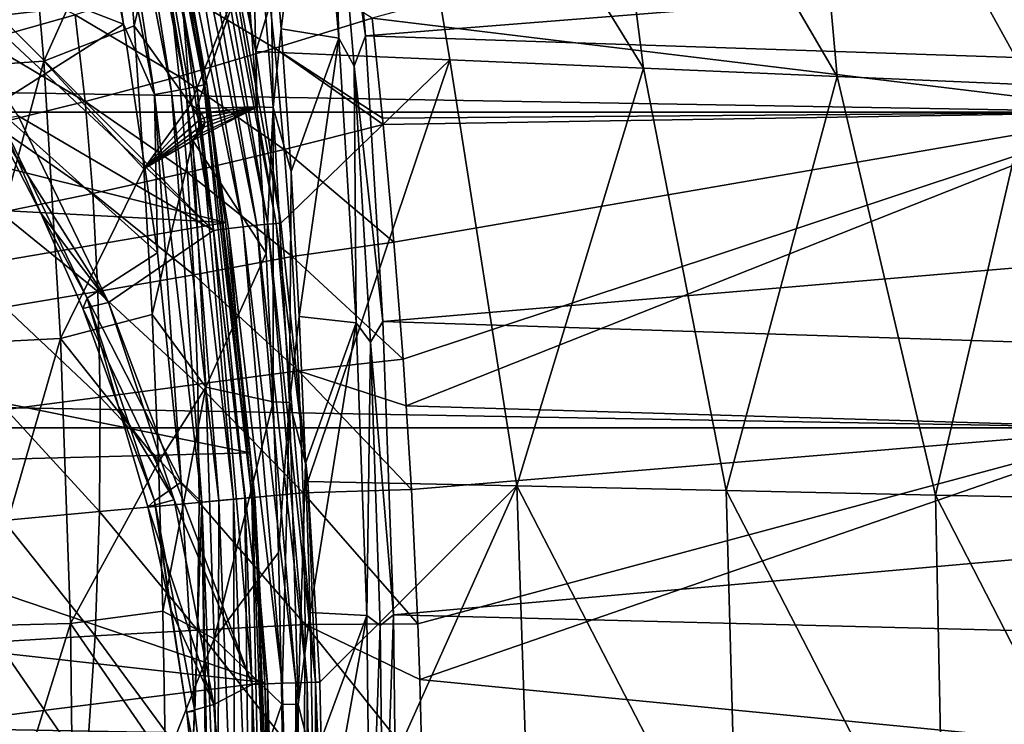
# Model space of a CAD drawing. Header units: metres. Extents: x -160 to 52, y -25 to 25.
# Tile 88 of 168: x -12.1 to -3.45, y 1.65 to 7.84. Entities that reach past the tile are written whole.
import ezdxf

# ---------------------------------------------------------------- set-up
doc = ezdxf.new("R2010")
doc.units = ezdxf.units.M
doc.layers.add('solid_509089_SW0001', color=7, linetype='CONTINUOUS')

msp = doc.modelspace()

# ---------------------------------------------------------------- linework, layer by layer
at = {"layer": 'solid_509089_SW0001'}
for points in [[(-8.934286, 11.164874, 110.663857), (-10.025532, 7.559049, 100.190186), (-10.492103, 10.034674, 100.287239)], [(-8.934286, 11.164874, 110.663857), (-8.324765, 7.485278, 109.784676), (-10.025532, 7.559049, 100.190186)], [(-8.934286, 11.164874, 110.663857), (-6.624046, 7.41187, 119.379196), (-8.324765, 7.485278, 109.784676)], [(-8.934286, 11.164874, 110.663857), (-7.089197, 11.048312, 120.980721), (-6.624046, 7.41187, 119.379196)], [(-7.089197, 11.048312, 120.980721), (-4.923373, 7.338461, 128.973724), (-6.624046, 7.41187, 119.379196)], [(-7.089197, 11.048312, 120.980721), (-5.244128, 10.931749, 131.297592), (-4.923373, 7.338461, 128.973724)], [(-5.244128, 10.931749, 131.297592), (-3.2228, 7.265052, 138.568253), (-4.923373, 7.338461, 128.973724)], [(-5.244128, 10.931749, 131.297592), (-3.399103, 10.815187, 141.614471), (-3.2228, 7.265052, 138.568253)], [(-11.240399, 10.82004, 98.444221), (-11.335489, 10.790605, 98.589531), (-10.642121, 7.230834, 98.445061)], [(-11.178842, 10.842492, 98.280731), (-11.240399, 10.82004, 98.444221), (-10.545151, 7.250618, 98.299362)], [(-10.545151, 7.250618, 98.299362), (-11.240399, 10.82004, 98.444221), (-10.642121, 7.230834, 98.445061)], [(-11.1538, 10.856873, 98.106979), (-11.178842, 10.842492, 98.280731), (-10.48216, 7.265707, 98.135567)], [(-10.48216, 7.265707, 98.135567), (-11.178842, 10.842492, 98.280731), (-10.545151, 7.250618, 98.299362)], [(-10.4562, 7.275372, 97.961624), (-10.987803, 10.073159, 97.896523), (-11.1538, 10.856873, 98.106979)], [(-10.4562, 7.275372, 97.961624), (-11.1538, 10.856873, 98.106979), (-10.48216, 7.265707, 98.135567)], [(-11.459501, 10.755611, 98.709618), (-11.606425, 10.716759, 98.798653), (-10.917773, 7.181204, 98.655159)], [(-11.335489, 10.790605, 98.589531), (-11.459501, 10.755611, 98.709618), (-10.768368, 7.207317, 98.565605)], [(-10.768368, 7.207317, 98.565605), (-11.459501, 10.755611, 98.709618), (-10.917773, 7.181204, 98.655159)], [(-10.642121, 7.230834, 98.445061), (-11.335489, 10.790605, 98.589531), (-10.768368, 7.207317, 98.565605)], [(-11.606425, 10.716759, 98.798653), (-11.57086, 9.793722, 98.811005), (-11.187817, 7.799178, 98.731194)], [(-10.917773, 7.181204, 98.655159), (-11.606425, 10.716759, 98.798653), (-11.187817, 7.799178, 98.731194)], [(-10.4562, 7.275372, 97.961624), (-10.598082, 8.071805, 97.815521), (-10.987803, 10.073159, 97.896523)], [(-10.603906, 10.021311, 100.048058), (-10.532495, 10.031713, 100.159813), (-9.848013, 6.049444, 100.017189)], [(-10.532495, 10.031713, 100.159813), (-10.492103, 10.034674, 100.287239), (-10.025532, 7.559049, 100.190186)], [(-10.532495, 10.031713, 100.159813), (-10.025532, 7.559049, 100.190186), (-9.807591, 6.052523, 100.144852)], [(-9.848013, 6.049444, 100.017189), (-10.532495, 10.031713, 100.159813), (-9.807591, 6.052523, 100.144852)], [(-9.804202, 7.757034, 249.199844), (-9.508915, 10.073362, 248.11235), (-9.905442, 8.981609, 248.718018)], [(-9.804202, 7.757034, 249.199844), (-9.298048, 7.67673, 249.12442), (-9.508915, 10.073362, 248.11235)], [(-9.508915, 10.073362, 248.11235), (-9.298048, 7.67673, 249.12442), (-9.359894, 9.760488, 248.285187)], [(-9.359894, 9.760488, 248.285187), (-9.064476, 7.695453, 249.128494), (-9.275874, 10.097981, 248.113937)], [(-9.275874, 10.097981, 248.113937), (-9.064476, 7.695453, 249.128494), (12.122759, 9.373172, 244.01062)], [(-10.945949, 9.95524, 99.873405), (-10.397916, 5.988172, 99.741302), (-11.075054, 9.927211, 99.882393)], [(-10.945949, 9.95524, 99.873405), (-10.818217, 9.981671, 99.899597), (-10.137153, 6.019282, 99.75769)], [(-10.26669, 6.003351, 99.731873), (-10.397916, 5.988172, 99.741302), (-10.945949, 9.95524, 99.873405)], [(-10.26669, 6.003351, 99.731873), (-10.945949, 9.95524, 99.873405), (-10.137153, 6.019282, 99.75769)], [(-10.818217, 9.981671, 99.899597), (-10.701447, 10.004227, 99.959221), (-10.018843, 6.032877, 99.816994)], [(-10.137153, 6.019282, 99.75769), (-10.818217, 9.981671, 99.899597), (-10.018843, 6.032877, 99.816994)], [(-10.701447, 10.004227, 99.959221), (-10.603906, 10.021311, 100.048058), (-9.920135, 6.043174, 99.905586)], [(-10.018843, 6.032877, 99.816994), (-10.701447, 10.004227, 99.959221), (-9.920135, 6.043174, 99.905586)], [(-9.920135, 6.043174, 99.905586), (-10.603906, 10.021311, 100.048058), (-9.848013, 6.049444, 100.017189)], [(-14.28952, 9.891704, 100.552177), (-11.075054, 9.927211, 99.882393), (-10.397916, 5.988172, 99.741302)], [(-13.108544, 8.516136, 100.306099), (-14.28952, 9.891704, 100.552177), (-10.397916, 5.988172, 99.741302)], [(-13.359591, 8.637284, 99.183716), (-11.187817, 7.799178, 98.731194), (-11.57086, 9.793722, 98.811005)], [(-12.704103, 7.417106, 249.62149), (-12.087318, 9.816039, 248.698364), (-12.903376, 9.739679, 248.665131)], [(-12.704103, 7.417106, 249.62149), (-11.886862, 7.47483, 249.660416), (-12.087318, 9.816039, 248.698364)], [(-12.087318, 9.816039, 248.698364), (-11.886862, 7.47483, 249.660416), (-11.196275, 9.011332, 248.973694)], [(-159.199997, 9.703955, -22.496294), (-2.2, 9.703955, -22.496294), (-2.2, 7.026679, -23.470743)], [(-159.199997, 7.026679, -23.470743), (-159.199997, 9.703955, -22.496294), (-2.2, 7.026679, -23.470743)], [(-9.162879, 7.429937, 249.230713), (-9.064476, 7.695453, 249.128494), (-9.359894, 9.760488, 248.285187)], [(-9.298048, 7.67673, 249.12442), (-9.162879, 7.429937, 249.230713), (-9.359894, 9.760488, 248.285187)], [(-9.005809, 7.84998, 23.208357), (-2.2, 7.026679, 23.470743), (-2.2, 9.703955, 22.496294)], [(-10.108832, 8.333585, 249.117615), (-10.015138, 7.07336, 249.567352), (-10.076051, 9.555183, 248.551773)], [(-9.905442, 8.981609, 248.718018), (-10.076051, 9.555183, 248.551773), (-9.873183, 7.066327, 249.522751)], [(-10.015138, 7.07336, 249.567352), (-9.873183, 7.066327, 249.522751), (-10.076051, 9.555183, 248.551773)], [(-9.064476, 7.695453, 249.128494), (12.298531, 6.984492, 244.927856), (12.122759, 9.373172, 244.01062)], [(-11.196275, 9.011332, 248.973694), (-11.095152, 7.7831, 249.459015), (-10.767545, 9.180024, 248.807983)], [(-11.095152, 7.7831, 249.459015), (-10.60181, 7.094347, 249.603394), (-10.767545, 9.180024, 248.807983)], [(-10.767545, 9.180024, 248.807983), (-10.60181, 7.094347, 249.603394), (-10.108832, 8.333585, 249.117615)], [(-15.910542, 7.452568, 67.166039), (-16.195618, 9.055915, 67.218987), (-10.598082, 8.071805, 97.815521)], [(-11.886862, 7.47483, 249.660416), (-11.095152, 7.7831, 249.459015), (-11.196275, 9.011332, 248.973694)], [(-9.804202, 7.757034, 249.199844), (-9.905442, 8.981609, 248.718018), (-9.873183, 7.066327, 249.522751)], [(-13.359591, 8.637284, 99.183716), (-12.3272, 7.079522, 98.968597), (-11.187817, 7.799178, 98.731194)], [(-12.11316, 6.994422, 100.098701), (-13.108544, 8.516136, 100.306099), (-10.397916, 5.988172, 99.741302)], [(-9.953651, 8.438609, 23.003063), (-10.788003, 8.141232, 23.11791), (-9.85907, 7.588541, 23.297573)], [(-9.953651, 8.438609, 23.003063), (-9.85907, 7.588541, 23.297573), (-9.005809, 7.84998, 23.208357)], [(-12.538776, 8.349444, 23.092152), (-12.424048, 7.651659, 23.330143), (-11.612235, 7.880237, 23.224857)], [(-10.60181, 7.094347, 249.603394), (-10.547912, 7.058137, 249.615448), (-10.108832, 8.333585, 249.117615)], [(-10.547912, 7.058137, 249.615448), (-10.015138, 7.07336, 249.567352), (-10.108832, 8.333585, 249.117615)], [(-10.788003, 8.141232, 23.11791), (-11.612235, 7.880237, 23.224857), (-10.698524, 7.339957, 23.385635)], [(-10.788003, 8.141232, 23.11791), (-10.698524, 7.339957, 23.385635), (-9.85907, 7.588541, 23.297573)], [(-15.910542, 7.452568, 67.166039), (-10.598082, 8.071805, 97.815521), (-10.294211, 6.056102, 97.752365)], [(-10.4562, 7.275372, 97.961624), (-10.294211, 6.056102, 97.752365), (-10.598082, 8.071805, 97.815521)], [(-11.612235, 7.880237, 23.224857), (-12.424048, 7.651659, 23.330143), (-11.524031, 7.118563, 23.471764)], [(-11.612235, 7.880237, 23.224857), (-11.524031, 7.118563, 23.471764), (-10.698524, 7.339957, 23.385635)], [(-12.3272, 7.079522, 98.968597), (-10.891581, 5.790051, 98.669464), (-11.187817, 7.799178, 98.731194)], [(-11.886862, 7.47483, 249.660416), (-11.008983, 6.527766, 249.872559), (-11.095152, 7.7831, 249.459015)], [(-10.917773, 7.181204, 98.655159), (-11.187817, 7.799178, 98.731194), (-10.891581, 5.790051, 98.669464)], [(-11.095152, 7.7831, 249.459015), (-11.008983, 6.527766, 249.872559), (-10.60181, 7.094347, 249.603394)], [(-9.85907, 7.588541, 23.297573), (-8.914924, 6.972418, 23.486919), (-9.005809, 7.84998, 23.208357)], [(-9.005809, 7.84998, 23.208357), (-8.914924, 6.972418, 23.486919), (-2.2, 7.026679, 23.470743)], [(-9.717793, 6.505636, 249.610382), (-9.804202, 7.757034, 249.199844), (-9.873183, 7.066327, 249.522751)], [(-9.717793, 6.505636, 249.610382), (-9.298048, 7.67673, 249.12442), (-9.804202, 7.757034, 249.199844)], [(-9.162879, 7.429937, 249.230713), (-8.911402, 5.188857, 249.863144), (-9.064476, 7.695453, 249.128494)], [(-9.064476, 7.695453, 249.128494), (-8.911402, 5.188857, 249.863144), (12.298531, 6.984492, 244.927856)], [(-12.424048, 7.651659, 23.330143), (-12.333913, 6.920712, 23.561291), (-11.524031, 7.118563, 23.471764)], [(-9.64651, 5.231738, 249.948181), (-9.298048, 7.67673, 249.12442), (-9.717793, 6.505636, 249.610382)], [(-9.64651, 5.231738, 249.948181), (-9.145356, 5.176276, 249.857269), (-9.298048, 7.67673, 249.12442)], [(-9.298048, 7.67673, 249.12442), (-9.145356, 5.176276, 249.857269), (-9.162879, 7.429937, 249.230713)], [(-9.85907, 7.588541, 23.297573), (-10.698524, 7.339957, 23.385635), (-9.776576, 6.697899, 23.569534)], [(-10.025532, 7.559049, 100.190186), (-8.324765, 7.485278, 109.784676), (-9.807591, 6.052523, 100.144852)], [(-9.85907, 7.588541, 23.297573), (-8.909687, 6.918915, 23.502737), (-8.914924, 6.972418, 23.486919)], [(-9.85907, 7.588541, 23.297573), (-9.776576, 6.697899, 23.569534), (-8.909687, 6.918915, 23.502737)], [(-15.748543, 6.351338, 67.134781), (-15.910542, 7.452568, 67.166039), (-10.294211, 6.056102, 97.752365)], [(-12.559897, 4.998654, 250.313583), (-11.886862, 7.47483, 249.660416), (-12.704103, 7.417106, 249.62149)], [(-12.559897, 4.998654, 250.313583), (-11.741805, 5.037353, 250.356583), (-11.886862, 7.47483, 249.660416)], [(-11.886862, 7.47483, 249.660416), (-11.741805, 5.037353, 250.356583), (-11.008983, 6.527766, 249.872559)], [(-8.324765, 7.485278, 109.784676), (-9.571527, 3.783885, 100.095749), (-9.807591, 6.052523, 100.144852)], [(-8.324765, 7.485278, 109.784676), (-7.73409, 3.744384, 110.518761), (-9.571527, 3.783885, 100.095749)], [(-8.324765, 7.485278, 109.784676), (-6.624046, 7.41187, 119.379196), (-7.73409, 3.744384, 110.518761)], [(-9.020356, 5.005866, 249.914719), (-8.911402, 5.188857, 249.863144), (-9.162879, 7.429937, 249.230713)], [(-9.145356, 5.176276, 249.857269), (-9.020356, 5.005866, 249.914719), (-9.162879, 7.429937, 249.230713)], [(-6.624046, 7.41187, 119.379196), (-5.896595, 3.704204, 120.941765), (-7.73409, 3.744384, 110.518761)], [(-6.624046, 7.41187, 119.379196), (-4.923373, 7.338461, 128.973724), (-5.896595, 3.704204, 120.941765)], [(-10.698524, 7.339957, 23.385635), (-11.524031, 7.118563, 23.471764), (-10.626186, 6.495814, 23.636341)], [(-10.698524, 7.339957, 23.385635), (-10.626186, 6.495814, 23.636341), (-9.776576, 6.697899, 23.569534)], [(-10.48216, 7.265707, 98.135567), (-10.545151, 7.250618, 98.299362), (-10.124653, 3.636628, 98.211746)], [(-10.4562, 7.275372, 97.961624), (-10.48216, 7.265707, 98.135567), (-10.060791, 3.644235, 98.047768)], [(-10.060791, 3.644235, 98.047768), (-10.48216, 7.265707, 98.135567), (-10.124653, 3.636628, 98.211746)], [(-10.034273, 3.649107, 97.873711), (-10.294211, 6.056102, 97.752365), (-10.4562, 7.275372, 97.961624)], [(-10.034273, 3.649107, 97.873711), (-10.4562, 7.275372, 97.961624), (-10.060791, 3.644235, 98.047768)], [(-4.923373, 7.338461, 128.973724), (-4.059116, 3.664024, 131.364777), (-5.896595, 3.704204, 120.941765)], [(-4.923373, 7.338461, 128.973724), (-3.2228, 7.265052, 138.568253), (-4.059116, 3.664024, 131.364777)], [(-3.2228, 7.265052, 138.568253), (-2.221668, 3.623843, 141.787796), (-4.059116, 3.664024, 131.364777)], [(-10.768368, 7.207317, 98.565605), (-10.917773, 7.181204, 98.655159), (-10.501279, 3.601636, 98.568375)], [(-10.917773, 7.181204, 98.655159), (-10.891581, 5.790051, 98.669464), (-10.68311, 3.778565, 98.62603)], [(-10.501279, 3.601636, 98.568375), (-10.917773, 7.181204, 98.655159), (-10.68311, 3.778565, 98.62603)], [(-10.642121, 7.230834, 98.445061), (-10.768368, 7.207317, 98.565605), (-10.350368, 3.6148, 98.478508)], [(-10.350368, 3.6148, 98.478508), (-10.768368, 7.207317, 98.565605), (-10.501279, 3.601636, 98.568375)], [(-10.545151, 7.250618, 98.299362), (-10.642121, 7.230834, 98.445061), (-10.222764, 3.626655, 98.357681)], [(-10.222764, 3.626655, 98.357681), (-10.642121, 7.230834, 98.445061), (-10.350368, 3.6148, 98.478508)], [(-10.124653, 3.636628, 98.211746), (-10.545151, 7.250618, 98.299362), (-10.222764, 3.626655, 98.357681)], [(-11.524031, 7.118563, 23.471764), (-12.333913, 6.920712, 23.561291), (-11.457355, 6.312731, 23.706451)], [(-11.524031, 7.118563, 23.471764), (-11.457355, 6.312731, 23.706451), (-10.626186, 6.495814, 23.636341)], [(-11.008983, 6.527766, 249.872559), (-10.551122, 7.02263, 249.617096), (-10.60181, 7.094347, 249.603394)], [(-10.551122, 7.02263, 249.617096), (-10.547912, 7.058137, 249.615448), (-10.60181, 7.094347, 249.603394)], [(-159.199997, 7.026679, -23.470743), (-2.2, 7.026679, -23.470743), (-2.2, 4.25438, -24.12779)], [(-159.199997, 4.25438, -24.12779), (-159.199997, 7.026679, -23.470743), (-2.2, 4.25438, -24.12779)], [(-12.335825, 6.951236, 98.908241), (-11.914855, 6.139559, 98.820526), (-12.3272, 7.079522, 98.968597)], [(-12.3272, 7.079522, 98.968597), (-11.507583, 5.39418, 98.797821), (-10.891581, 5.790051, 98.669464)], [(-11.914855, 6.139559, 98.820526), (-11.507583, 5.39418, 98.797821), (-12.3272, 7.079522, 98.968597)], [(-11.008983, 6.527766, 249.872559), (-10.52782, 6.952881, 249.635574), (-10.551122, 7.02263, 249.617096)], [(-10.580786, 6.777131, 249.704285), (-9.936912, 5.788002, 249.942856), (-10.015138, 7.07336, 249.567352)], [(-10.5191, 6.834297, 249.686661), (-10.580786, 6.777131, 249.704285), (-10.015138, 7.07336, 249.567352)], [(-10.551122, 7.02263, 249.617096), (-10.507994, 7.018682, 249.627914), (-10.547912, 7.058137, 249.615448)], [(-10.551122, 7.02263, 249.617096), (-10.52782, 6.952881, 249.635574), (-10.507994, 7.018682, 249.627914)], [(-10.547912, 7.058137, 249.615448), (-10.507994, 7.018682, 249.627914), (-10.015138, 7.07336, 249.567352)], [(-10.52782, 6.952881, 249.635574), (-10.483871, 6.977132, 249.640884), (-10.507994, 7.018682, 249.627914)], [(-10.483793, 6.893014, 249.667725), (-10.5191, 6.834297, 249.686661), (-10.015138, 7.07336, 249.567352)], [(-10.507994, 7.018682, 249.627914), (-10.483871, 6.977132, 249.640884), (-10.015138, 7.07336, 249.567352)], [(-10.483871, 6.977132, 249.640884), (-10.475845, 6.935381, 249.654083), (-10.015138, 7.07336, 249.567352)], [(-10.475845, 6.935381, 249.654083), (-10.483793, 6.893014, 249.667725), (-10.015138, 7.07336, 249.567352)], [(-10.015138, 7.07336, 249.567352), (-9.936912, 5.788002, 249.942856), (-9.873183, 7.066327, 249.522751)], [(-9.936912, 5.788002, 249.942856), (-9.874434, 4.482069, 250.242783), (-9.873183, 7.066327, 249.522751)], [(-9.874434, 4.482069, 250.242783), (-9.732046, 4.477229, 250.197281), (-9.873183, 7.066327, 249.522751)], [(-9.717793, 6.505636, 249.610382), (-9.873183, 7.066327, 249.522751), (-9.732046, 4.477229, 250.197281)], [(-8.914924, 6.972418, 23.486919), (-8.909687, 6.918915, 23.502737), (-2.2, 7.026679, 23.470743)], [(-8.909687, 6.918915, 23.502737), (-8.814907, 5.884907, 23.782722), (-2.2, 7.026679, 23.470743)], [(-8.814907, 5.884907, 23.782722), (-8.734194, 4.856107, 24.013918), (-2.2, 7.026679, 23.470743)], [(-8.734194, 4.856107, 24.013918), (-8.706034, 4.446114, 24.093195), (-2.2, 7.026679, 23.470743)], [(-8.706034, 4.446114, 24.093195), (-2.2, 4.25438, 24.12779), (-2.2, 7.026679, 23.470743)], [(-11.320971, 5.353544, 99.933632), (-12.335825, 6.951236, 98.908241), (-12.11316, 6.994422, 100.098701)], [(-11.320971, 5.353544, 99.933632), (-11.914855, 6.139559, 98.820526), (-12.335825, 6.951236, 98.908241)], [(-12.333913, 6.920712, 23.561291), (-12.269068, 6.145331, 23.784351), (-11.457355, 6.312731, 23.706451)], [(-11.320971, 5.353544, 99.933632), (-12.11316, 6.994422, 100.098701), (-10.397916, 5.988172, 99.741302)], [(-11.008983, 6.527766, 249.872559), (-10.528755, 6.887403, 249.657455), (-10.52782, 6.952881, 249.635574)], [(-10.52782, 6.952881, 249.635574), (-10.528755, 6.887403, 249.657455), (-10.475845, 6.935381, 249.654083)], [(-10.506388, 6.889998, 249.662704), (-10.475845, 6.935381, 249.654083), (-10.528755, 6.887403, 249.657455)], [(-10.52782, 6.952881, 249.635574), (-10.475845, 6.935381, 249.654083), (-10.483871, 6.977132, 249.640884)], [(-10.506388, 6.889998, 249.662704), (-10.483793, 6.893014, 249.667725), (-10.475845, 6.935381, 249.654083)], [(-9.776576, 6.697899, 23.569534), (-8.814907, 5.884907, 23.782722), (-8.909687, 6.918915, 23.502737)], [(-8.911402, 5.188857, 249.863144), (12.42508, 4.501323, 245.57225), (12.298531, 6.984492, 244.927856)], [(-11.008983, 6.527766, 249.872559), (-10.546536, 6.83298, 249.679001), (-10.528755, 6.887403, 249.657455)], [(-11.008983, 6.527766, 249.872559), (-10.580786, 6.777131, 249.704285), (-10.546536, 6.83298, 249.679001)], [(-10.546536, 6.83298, 249.679001), (-10.580786, 6.777131, 249.704285), (-10.5191, 6.834297, 249.686661)], [(-10.546536, 6.83298, 249.679001), (-10.5191, 6.834297, 249.686661), (-10.483793, 6.893014, 249.667725)], [(-10.546536, 6.83298, 249.679001), (-10.483793, 6.893014, 249.667725), (-10.506388, 6.889998, 249.662704)], [(-10.546536, 6.83298, 249.679001), (-10.506388, 6.889998, 249.662704), (-10.528755, 6.887403, 249.657455)], [(-11.008983, 6.527766, 249.872559), (-10.938068, 5.2497, 250.212891), (-10.580786, 6.777131, 249.704285)], [(-10.938068, 5.2497, 250.212891), (-10.464798, 4.61221, 250.260941), (-10.580786, 6.777131, 249.704285)], [(-10.580786, 6.777131, 249.704285), (-10.464798, 4.61221, 250.260941), (-9.936912, 5.788002, 249.942856)], [(-9.776576, 6.697899, 23.569534), (-10.626186, 6.495814, 23.636341), (-9.706424, 5.757216, 23.818216)], [(-9.776576, 6.697899, 23.569534), (-9.706424, 5.757216, 23.818216), (-8.814907, 5.884907, 23.782722)], [(-11.741805, 5.037353, 250.356583), (-10.938068, 5.2497, 250.212891), (-11.008983, 6.527766, 249.872559)], [(-10.626186, 6.495814, 23.636341), (-11.457355, 6.312731, 23.706451), (-10.571347, 5.598511, 23.868933)], [(-10.626186, 6.495814, 23.636341), (-10.571347, 5.598511, 23.868933), (-9.706424, 5.757216, 23.818216)], [(-9.64651, 5.231738, 249.948181), (-9.717793, 6.505636, 249.610382), (-9.732046, 4.477229, 250.197281)], [(-15.602941, 5.149907, 67.105469), (-15.748543, 6.351338, 67.134781), (-10.294211, 6.056102, 97.752365)], [(-11.457355, 6.312731, 23.706451), (-12.269068, 6.145331, 23.784351), (-11.412716, 5.451854, 23.927464)], [(-11.457355, 6.312731, 23.706451), (-11.412716, 5.451854, 23.927464), (-10.571347, 5.598511, 23.868933)], [(-12.269068, 6.145331, 23.784351), (-12.230209, 5.31428, 23.997513), (-11.412716, 5.451854, 23.927464)], [(-11.914855, 6.139559, 98.820526), (-11.546939, 5.301412, 98.743866), (-11.507583, 5.39418, 98.797821)], [(-11.320971, 5.353544, 99.933632), (-11.546939, 5.301412, 98.743866), (-11.914855, 6.139559, 98.820526)], [(-15.602941, 5.149907, 67.105469), (-10.294211, 6.056102, 97.752365), (-10.077358, 4.035998, 97.707291)], [(-10.034273, 3.649107, 97.873711), (-10.077358, 4.035998, 97.707291), (-10.294211, 6.056102, 97.752365)], [(-9.848013, 6.049444, 100.017189), (-9.807591, 6.052523, 100.144852), (-9.571527, 3.783885, 100.095749)], [(-11.320971, 5.353544, 99.933632), (-10.397916, 5.988172, 99.741302), (-10.057581, 2.000081, 99.670387)], [(-9.925626, 2.00616, 99.660805), (-10.397916, 5.988172, 99.741302), (-10.26669, 6.003351, 99.731873)], [(-9.925626, 2.00616, 99.660805), (-10.057581, 2.000081, 99.670387), (-10.397916, 5.988172, 99.741302)], [(-10.26669, 6.003351, 99.731873), (-10.137153, 6.019282, 99.75769), (-9.795184, 2.011494, 99.686432)], [(-9.925626, 2.00616, 99.660805), (-10.26669, 6.003351, 99.731873), (-9.795184, 2.011494, 99.686432)], [(-10.137153, 6.019282, 99.75769), (-10.018843, 6.032877, 99.816994), (-9.676104, 2.016047, 99.745575)], [(-9.795184, 2.011494, 99.686432), (-10.137153, 6.019282, 99.75769), (-9.676104, 2.016047, 99.745575)], [(-10.018843, 6.032877, 99.816994), (-9.920135, 6.043174, 99.905586), (-9.57681, 2.019495, 99.834045)], [(-9.676104, 2.016047, 99.745575), (-10.018843, 6.032877, 99.816994), (-9.57681, 2.019495, 99.834045)], [(-9.920135, 6.043174, 99.905586), (-9.848013, 6.049444, 100.017189), (-9.504333, 2.021595, 99.94558)], [(-9.57681, 2.019495, 99.834045), (-9.920135, 6.043174, 99.905586), (-9.504333, 2.021595, 99.94558)], [(-9.504333, 2.021595, 99.94558), (-9.848013, 6.049444, 100.017189), (-9.571527, 3.783885, 100.095749)], [(-9.706424, 5.757216, 23.818216), (-8.734194, 4.856107, 24.013918), (-8.814907, 5.884907, 23.782722)], [(-11.507583, 5.39418, 98.797821), (-10.68311, 3.778565, 98.62603), (-10.891581, 5.790051, 98.669464)], [(-9.706424, 5.757216, 23.818216), (-10.571347, 5.598511, 23.868933), (-9.650853, 4.755865, 24.039484)], [(-10.464798, 4.61221, 250.260941), (-9.874434, 4.482069, 250.242783), (-9.936912, 5.788002, 249.942856)], [(-9.706424, 5.757216, 23.818216), (-9.650853, 4.755865, 24.039484), (-8.734194, 4.856107, 24.013918)], [(-10.571347, 5.598511, 23.868933), (-11.412716, 5.451854, 23.927464), (-10.536393, 4.636975, 24.078812)], [(-10.571347, 5.598511, 23.868933), (-10.536393, 4.636975, 24.078812), (-9.650853, 4.755865, 24.039484)], [(-11.412716, 5.451854, 23.927464), (-12.230209, 5.31428, 23.997513), (-11.392652, 4.52458, 24.129791)], [(-11.412716, 5.451854, 23.927464), (-11.392652, 4.52458, 24.129791), (-10.536393, 4.636975, 24.078812)], [(-11.546939, 5.301412, 98.743866), (-11.233664, 4.440408, 98.678596), (-11.507583, 5.39418, 98.797821)], [(-11.507583, 5.39418, 98.797821), (-10.915786, 3.611992, 98.674507), (-10.68311, 3.778565, 98.62603)], [(-11.233664, 4.440408, 98.678596), (-10.915786, 3.611992, 98.674507), (-11.507583, 5.39418, 98.797821)], [(-12.230209, 5.31428, 23.997513), (-12.220031, 4.416111, 24.195459), (-11.392652, 4.52458, 24.129791)], [(-10.745103, 3.620632, 99.813644), (-11.546939, 5.301412, 98.743866), (-11.320971, 5.353544, 99.933632)], [(-10.745103, 3.620632, 99.813644), (-11.233664, 4.440408, 98.678596), (-11.546939, 5.301412, 98.743866)], [(-10.745103, 3.620632, 99.813644), (-11.320971, 5.353544, 99.933632), (-10.057581, 2.000081, 99.670387)], [(-11.741805, 5.037353, 250.356583), (-10.882654, 3.953353, 250.478836), (-10.938068, 5.2497, 250.212891)], [(-10.938068, 5.2497, 250.212891), (-10.882654, 3.953353, 250.478836), (-10.464798, 4.61221, 250.260941)], [(-9.590603, 3.939741, 250.212112), (-9.64651, 5.231738, 249.948181), (-9.732046, 4.477229, 250.197281)], [(-9.590603, 3.939741, 250.212112), (-9.145356, 5.176276, 249.857269), (-9.64651, 5.231738, 249.948181)], [(-9.020356, 5.005866, 249.914719), (-8.818721, 2.612091, 250.307938), (-8.911402, 5.188857, 249.863144)], [(-8.911402, 5.188857, 249.863144), (-8.818721, 2.612091, 250.307938), (12.42508, 4.501323, 245.57225)], [(-15.484064, 3.893385, 67.080017), (-15.602941, 5.149907, 67.105469), (-10.077358, 4.035998, 97.707291)], [(-9.550264, 2.634105, 250.40123), (-9.145356, 5.176276, 249.857269), (-9.590603, 3.939741, 250.212112)], [(-9.550264, 2.634105, 250.40123), (-9.052905, 2.605789, 250.300995), (-9.145356, 5.176276, 249.857269)], [(-9.145356, 5.176276, 249.857269), (-9.052905, 2.605789, 250.300995), (-9.020356, 5.005866, 249.914719)], [(-12.472621, 2.515586, 250.732437), (-11.741805, 5.037353, 250.356583), (-12.559897, 4.998654, 250.313583)], [(-12.472621, 2.515586, 250.732437), (-11.654016, 2.535, 250.777893), (-11.741805, 5.037353, 250.356583)], [(-11.741805, 5.037353, 250.356583), (-11.654016, 2.535, 250.777893), (-10.882654, 3.953353, 250.478836)], [(-9.052905, 2.605789, 250.300995), (-8.934118, 2.518785, 250.328598), (-9.020356, 5.005866, 249.914719)], [(-8.934118, 2.518785, 250.328598), (-8.818721, 2.612091, 250.307938), (-9.020356, 5.005866, 249.914719)], [(-9.650853, 4.755865, 24.039484), (-8.706034, 4.446114, 24.093195), (-8.734194, 4.856107, 24.013918)], [(-9.650853, 4.755865, 24.039484), (-10.536393, 4.636975, 24.078812), (-9.612339, 3.682897, 24.227736)], [(-9.650853, 4.755865, 24.039484), (-8.661043, 3.712049, 24.217157), (-8.706034, 4.446114, 24.093195)], [(-9.650853, 4.755865, 24.039484), (-9.612339, 3.682897, 24.227736), (-8.661043, 3.712049, 24.217157)], [(-10.536393, 4.636975, 24.078812), (-11.392652, 4.52458, 24.129791), (-10.524009, 3.599944, 24.259861)], [(-10.882654, 3.953353, 250.478836), (-10.842935, 2.643242, 250.669464), (-10.464798, 4.61221, 250.260941)], [(-10.842935, 2.643242, 250.669464), (-10.393373, 2.40142, 250.603729), (-10.464798, 4.61221, 250.260941)], [(-10.536393, 4.636975, 24.078812), (-10.524009, 3.599944, 24.259861), (-9.612339, 3.682897, 24.227736)], [(-10.464798, 4.61221, 250.260941), (-10.393373, 2.40142, 250.603729), (-9.874434, 4.482069, 250.242783)], [(-11.392652, 4.52458, 24.129791), (-12.220031, 4.416111, 24.195459), (-11.400044, 3.51948, 24.306908)], [(-11.392652, 4.52458, 24.129791), (-11.400044, 3.51948, 24.306908), (-10.524009, 3.599944, 24.259861)], [(-8.818721, 2.612091, 250.307938), (12.499954, 2.073803, 245.923462), (12.42508, 4.501323, 245.57225)], [(-12.220031, 4.416111, 24.195459), (-12.241602, 3.439392, 24.371359), (-11.400044, 3.51948, 24.306908)], [(-11.233664, 4.440408, 98.678596), (-10.97638, 3.56026, 98.624985), (-10.915786, 3.611992, 98.674507)], [(-10.745103, 3.620632, 99.813644), (-10.97638, 3.56026, 98.624985), (-11.233664, 4.440408, 98.678596)], [(-10.393373, 2.40142, 250.603729), (-9.827926, 3.160191, 250.466064), (-9.874434, 4.482069, 250.242783)], [(-9.874434, 4.482069, 250.242783), (-9.827926, 3.160191, 250.466064), (-9.732046, 4.477229, 250.197281)], [(-9.827926, 3.160191, 250.466064), (-9.797553, 1.827056, 250.611923), (-9.732046, 4.477229, 250.197281)], [(-9.797553, 1.827056, 250.611923), (-9.654638, 1.824583, 250.565811), (-9.732046, 4.477229, 250.197281)], [(-9.590603, 3.939741, 250.212112), (-9.732046, 4.477229, 250.197281), (-9.654638, 1.824583, 250.565811)], [(-8.706034, 4.446114, 24.093195), (-8.661043, 3.712049, 24.217157), (-2.2, 4.25438, 24.12779)], [(-159.199997, 4.25438, -24.12779), (-2.2, 4.25438, -24.12779), (-2.2, 1.424548, -24.458549)], [(-159.199997, 1.424548, -24.458549), (-159.199997, 4.25438, -24.12779), (-2.2, 1.424548, -24.458549)], [(-8.661043, 3.712049, 24.217157), (-8.604459, 2.533747, 24.368629), (-2.2, 4.25438, 24.12779)], [(-8.604459, 2.533747, 24.368629), (-8.586944, 2.043551, 24.414625), (-2.2, 4.25438, 24.12779)], [(-8.586944, 2.043551, 24.414625), (-2.2, 1.424548, 24.458549), (-2.2, 4.25438, 24.12779)], [(-15.484064, 3.893385, 67.080017), (-10.077358, 4.035998, 97.707291), (-9.94744, 2.016667, 97.68029)], [(-10.034273, 3.649107, 97.873711), (-9.94744, 2.016667, 97.68029), (-10.077358, 4.035998, 97.707291)], [(-15.39758, 2.628194, 67.059784), (-15.484064, 3.893385, 67.080017), (-9.94744, 2.016667, 97.68029)], [(-11.654016, 2.535, 250.777893), (-10.842935, 2.643242, 250.669464), (-10.882654, 3.953353, 250.478836)], [(-9.550264, 2.634105, 250.40123), (-9.590603, 3.939741, 250.212112), (-9.654638, 1.824583, 250.565811)], [(-10.915786, 3.611992, 98.674507), (-10.562473, 1.76542, 98.600891), (-10.68311, 3.778565, 98.62603)], [(-10.501279, 3.601636, 98.568375), (-10.68311, 3.778565, 98.62603), (-10.562473, 1.76542, 98.600891)], [(-9.571527, 3.783885, 100.095749), (-7.73409, 3.744384, 110.518761), (-9.463586, 2.021285, 100.073303)], [(-9.504333, 2.021595, 99.94558), (-9.571527, 3.783885, 100.095749), (-9.463586, 2.021285, 100.073303)], [(-7.73409, 3.744384, 110.518761), (-9.420504, -0.015197, 100.064339), (-9.463586, 2.021285, 100.073303)], [(-7.73409, 3.744384, 110.518761), (-7.608276, -0.015041, 110.363411), (-9.420504, -0.015197, 100.064339)], [(-7.73409, 3.744384, 110.518761), (-5.796046, -0.014881, 120.662491), (-7.608276, -0.015041, 110.363411)], [(-7.73409, 3.744384, 110.518761), (-5.896595, 3.704204, 120.941765), (-5.796046, -0.014881, 120.662491)], [(-9.612339, 3.682897, 24.227736), (-10.524009, 3.599944, 24.259861), (-9.594088, 2.528784, 24.376465)], [(-10.124653, 3.636628, 98.211746), (-10.222764, 3.626655, 98.357681), (-10.082031, -0.000226, 98.328354)], [(-10.060791, 3.644235, 98.047768), (-10.124653, 3.636628, 98.211746), (-9.983535, -0.000224, 98.182343)], [(-9.983535, -0.000224, 98.182343), (-10.124653, 3.636628, 98.211746), (-10.082031, -0.000226, 98.328354)], [(-10.034273, 3.649107, 97.873711), (-10.060791, 3.644235, 98.047768), (-9.919378, -0.000223, 98.018303)], [(-9.919378, -0.000223, 98.018303), (-10.060791, 3.644235, 98.047768), (-9.983535, -0.000224, 98.182343)], [(-9.892673, -0.000222, 97.844208), (-9.94744, 2.016667, 97.68029), (-10.034273, 3.649107, 97.873711)], [(-9.892673, -0.000222, 97.844208), (-10.034273, 3.649107, 97.873711), (-9.919378, -0.000223, 98.018303)], [(-9.612339, 3.682897, 24.227736), (-8.604459, 2.533747, 24.368629), (-8.661043, 3.712049, 24.217157)], [(-9.612339, 3.682897, 24.227736), (-9.594088, 2.528784, 24.376465), (-8.604459, 2.533747, 24.368629)], [(-5.896595, 3.704204, 120.941765), (-3.983754, -0.014722, 130.961563), (-5.796046, -0.014881, 120.662491)], [(-5.896595, 3.704204, 120.941765), (-4.059116, 3.664024, 131.364777), (-3.983754, -0.014722, 130.961563)], [(-4.059116, 3.664024, 131.364777), (-2.171335, -0.014562, 141.26062), (-3.983754, -0.014722, 130.961563)], [(-4.059116, 3.664024, 131.364777), (-2.221668, 3.623843, 141.787796), (-2.171335, -0.014562, 141.26062)], [(-10.524009, 3.599944, 24.259861), (-11.400044, 3.51948, 24.306908), (-10.537751, 2.477645, 24.405071)], [(-10.395622, 1.826068, 99.740829), (-10.97638, 3.56026, 98.624985), (-10.745103, 3.620632, 99.813644)], [(-10.97638, 3.56026, 98.624985), (-10.776197, 2.664762, 98.583275), (-10.915786, 3.611992, 98.674507)], [(-10.395622, 1.826068, 99.740829), (-10.776197, 2.664762, 98.583275), (-10.97638, 3.56026, 98.624985)], [(-10.633979, 1.757775, 98.553642), (-10.562473, 1.76542, 98.600891), (-10.915786, 3.611992, 98.674507)], [(-10.776197, 2.664762, 98.583275), (-10.633979, 1.757775, 98.553642), (-10.915786, 3.611992, 98.674507)], [(-10.395622, 1.826068, 99.740829), (-10.745103, 3.620632, 99.813644), (-10.057581, 2.000081, 99.670387)], [(-10.46282, 0.885417, 98.576355), (-10.501279, 3.601636, 98.568375), (-10.562473, 1.76542, 98.600891)], [(-10.524009, 3.599944, 24.259861), (-10.537751, 2.477645, 24.405071), (-9.594088, 2.528784, 24.376465)], [(-10.350368, 3.6148, 98.478508), (-10.501279, 3.601636, 98.568375), (-10.361514, -0.000231, 98.539253)], [(-10.429698, 0, 98.566483), (-10.361514, -0.000231, 98.539253), (-10.501279, 3.601636, 98.568375)], [(-10.46282, 0.885417, 98.576355), (-10.429698, 0, 98.566483), (-10.501279, 3.601636, 98.568375)], [(-10.210093, -0.000229, 98.44928), (-10.350368, 3.6148, 98.478508), (-10.361514, -0.000231, 98.539253)], [(-10.222764, 3.626655, 98.357681), (-10.350368, 3.6148, 98.478508), (-10.210093, -0.000229, 98.44928)], [(-10.082031, -0.000226, 98.328354), (-10.222764, 3.626655, 98.357681), (-10.210093, -0.000229, 98.44928)], [(-11.400044, 3.51948, 24.306908), (-12.241602, 3.439392, 24.371359), (-11.438752, 2.426637, 24.451399)], [(-11.400044, 3.51948, 24.306908), (-11.438752, 2.426637, 24.451399), (-10.537751, 2.477645, 24.405071)], [(-12.241602, 3.439392, 24.371359), (-12.299032, 2.374201, 24.517532), (-11.438752, 2.426637, 24.451399)], [(-10.393373, 2.40142, 250.603729), (-9.797553, 1.827056, 250.611923), (-9.827926, 3.160191, 250.466064)], [(-15.343989, 1.335984, 67.044716), (-15.39758, 2.628194, 67.059784), (-9.94744, 2.016667, 97.68029)], [(-11.654016, 2.535, 250.777893), (-10.819048, 1.323926, 250.784103), (-10.842935, 2.643242, 250.669464)], [(-10.842935, 2.643242, 250.669464), (-10.819048, 1.323926, 250.784103), (-10.393373, 2.40142, 250.603729)], [(-10.395622, 1.826068, 99.740829), (-10.633979, 1.757775, 98.553642), (-10.776197, 2.664762, 98.583275)], [(-9.525635, 1.319344, 250.514877), (-9.550264, 2.634105, 250.40123), (-9.654638, 1.824583, 250.565811)], [(-9.525635, 1.319344, 250.514877), (-9.052905, 2.605789, 250.300995), (-9.550264, 2.634105, 250.40123)], [(-9.525635, 1.319344, 250.514877), (-9.5168, 0, 250.552689), (-9.052905, 2.605789, 250.300995)], [(-9.5168, 0, 250.552689), (-9.021948, 0, 250.44957), (-9.052905, 2.605789, 250.300995)], [(-9.052905, 2.605789, 250.300995), (-9.021948, 0, 250.44957), (-8.934118, 2.518785, 250.328598)], [(-8.905252, 0, 250.467148), (-8.818721, 2.612091, 250.307938), (-8.934118, 2.518785, 250.328598)], [(-8.905252, 0, 250.467148), (-8.787687, 0, 250.456879), (-8.818721, 2.612091, 250.307938)], [(-8.818721, 2.612091, 250.307938), (-8.787687, 0, 250.456879), (12.499954, 2.073803, 245.923462)], [(-12.472621, 2.515586, 250.732437), (-12.443402, 0, 250.872665), (-11.654016, 2.535, 250.777893)], [(-11.654016, 2.535, 250.777893), (-12.443402, 0, 250.872665), (-11.624628, 0, 250.918945)], [(-11.654016, 2.535, 250.777893), (-11.624628, 0, 250.918945), (-10.819048, 1.323926, 250.784103)], [(-9.594088, 2.528784, 24.376465), (-10.537751, 2.477645, 24.405071), (-9.602785, 1.291186, 24.474644)], [(-9.594088, 2.528784, 24.376465), (-9.602785, 1.291186, 24.474644), (-8.565116, 1.242286, 24.468485)], [(-9.594088, 2.528784, 24.376465), (-8.586944, 2.043551, 24.414625), (-8.604459, 2.533747, 24.368629)], [(-9.594088, 2.528784, 24.376465), (-8.565116, 1.242286, 24.468485), (-8.586944, 2.043551, 24.414625)], [(-9.021948, 0, 250.44957), (-8.905252, 0, 250.467148), (-8.934118, 2.518785, 250.328598)], [(-11.438752, 2.426637, 24.451399), (-12.299032, 2.374201, 24.517532), (-11.517339, 1.243778, 24.551447)], [(-11.438752, 2.426637, 24.451399), (-11.517339, 1.243778, 24.551447), (-10.585367, 1.267805, 24.50293)], [(-10.537751, 2.477645, 24.405071), (-11.438752, 2.426637, 24.451399), (-10.585367, 1.267805, 24.50293)], [(-10.537751, 2.477645, 24.405071), (-10.585367, 1.267805, 24.50293), (-9.602785, 1.291186, 24.474644)], [(-12.299032, 2.374201, 24.517532), (-12.40147, 1.218236, 24.62203), (-11.517339, 1.243778, 24.551447)], [(-10.819048, 1.323926, 250.784103), (-10.367218, 0.166747, 250.729248), (-10.393373, 2.40142, 250.603729)], [(-10.393373, 2.40142, 250.603729), (-10.367218, 0.166747, 250.729248), (-9.797553, 1.827056, 250.611923)], [(-15.343989, 1.335984, 67.044716), (-9.94744, 2.016667, 97.68029), (-9.904148, 0.000706, 97.671295)], [(-10.395622, 1.826068, 99.740829), (-10.057581, 2.000081, 99.670387), (-10.057582, -2.000086, 99.670387)], [(-9.925627, -2.006169, 99.660805), (-10.057582, -2.000086, 99.670387), (-10.057581, 2.000081, 99.670387)], [(-9.925627, -2.006169, 99.660805), (-10.057581, 2.000081, 99.670387), (-9.925626, 2.00616, 99.660805)], [(-9.892673, -0.000222, 97.844208), (-9.904148, 0.000706, 97.671295), (-9.94744, 2.016667, 97.68029)], [(-9.925627, -2.006169, 99.660805), (-9.925626, 2.00616, 99.660805), (-9.795186, -2.011504, 99.686432)], [(-9.925626, 2.00616, 99.660805), (-9.795184, 2.011494, 99.686432), (-9.795186, -2.011504, 99.686432)], [(-9.795186, -2.011504, 99.686432), (-9.795184, 2.011494, 99.686432), (-9.676105, -2.016057, 99.745575)], [(-9.795184, 2.011494, 99.686432), (-9.676104, 2.016047, 99.745575), (-9.676105, -2.016057, 99.745575)], [(-9.676105, -2.016057, 99.745575), (-9.676104, 2.016047, 99.745575), (-9.576812, -2.019505, 99.834045)], [(-9.676104, 2.016047, 99.745575), (-9.57681, 2.019495, 99.834045), (-9.576812, -2.019505, 99.834045)], [(-9.576812, -2.019505, 99.834045), (-9.57681, 2.019495, 99.834045), (-9.504334, -2.021605, 99.94558)], [(-9.57681, 2.019495, 99.834045), (-9.504333, 2.021595, 99.94558), (-9.504334, -2.021605, 99.94558)], [(-9.504334, -2.021605, 99.94558), (-9.504333, 2.021595, 99.94558), (-9.463588, -2.021317, 100.073303)], [(-9.504333, 2.021595, 99.94558), (-9.420504, -0.015197, 100.064339), (-9.463588, -2.021317, 100.073303)], [(-9.504333, 2.021595, 99.94558), (-9.463586, 2.021285, 100.073303), (-9.420504, -0.015197, 100.064339)], [(-8.787687, 0, 250.456879), (12.52928, 0, 246.015182), (12.499954, 2.073803, 245.923462)], [(-8.586944, 2.043551, 24.414625), (-8.565116, 1.242286, 24.468485), (-2.2, 1.424548, 24.458549)], [(-10.278465, 0, 99.716415), (-10.633979, 1.757775, 98.553642), (-10.395622, 1.826068, 99.740829)], [(-10.278465, 0, 99.716415), (-10.395622, 1.826068, 99.740829), (-10.057582, -2.000086, 99.670387)], [(-10.367218, 0.166747, 250.729248), (-9.783425, 0.487394, 250.67981), (-9.797553, 1.827056, 250.611923)], [(-9.797553, 1.827056, 250.611923), (-9.783425, 0.487394, 250.67981), (-9.654638, 1.824583, 250.565811)], [(-9.785594, -0.854038, 250.66951), (-9.642058, -0.854017, 250.623138), (-9.654638, 1.824583, 250.565811)], [(-9.783425, 0.487394, 250.67981), (-9.785594, -0.854038, 250.66951), (-9.654638, 1.824583, 250.565811)], [(-9.525635, 1.319344, 250.514877), (-9.654638, 1.824583, 250.565811), (-9.642058, -0.854017, 250.623138)], [(-10.587903, 1.31559, 98.535172), (-10.562473, 1.76542, 98.600891), (-10.633979, 1.757775, 98.553642)], [(-10.278465, 0, 99.716415), (-10.587903, 1.31559, 98.535172), (-10.633979, 1.757775, 98.553642)], [(-10.587903, 1.31559, 98.535172), (-10.46282, 0.885417, 98.576355), (-10.562473, 1.76542, 98.600891)]]:
    msp.add_3dface(points, dxfattribs=at)

doc.saveas('drawing.dxf')
